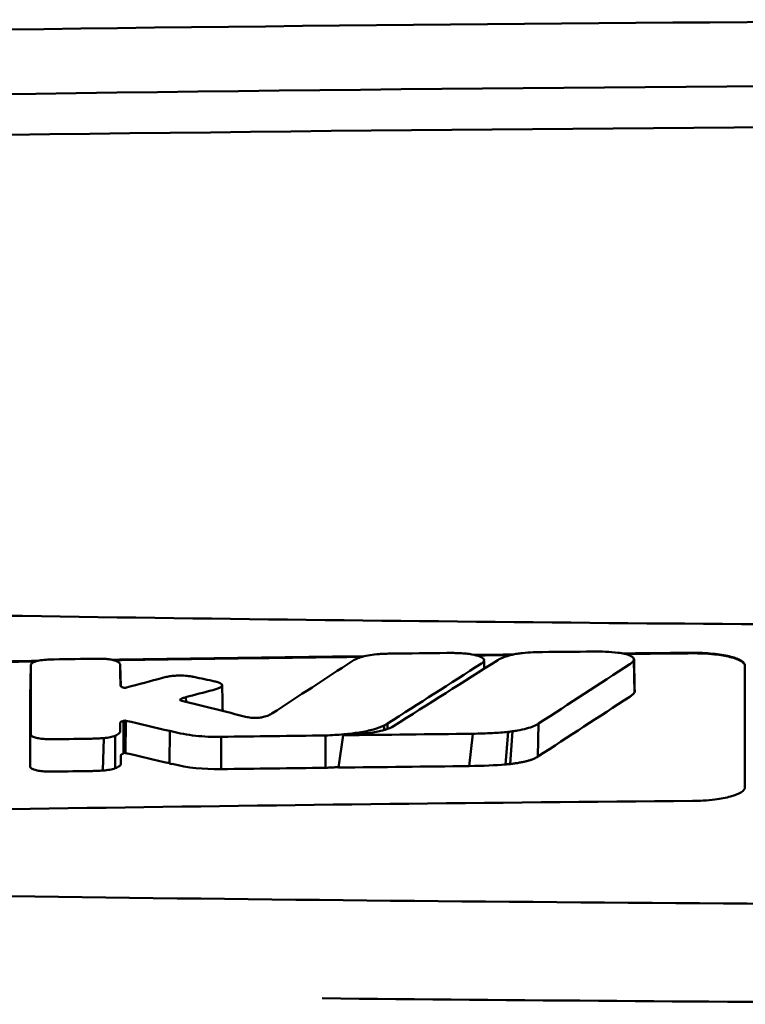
# Model space of a CAD drawing. Header units: millimetres. Extents: x 76 to 376, y 13 to 403.
# Tile 8 of 10: x 197 to 211, y 385 to 403. Entities that reach past the tile are written whole.
import ezdxf

# ---------------------------------------------------------------- set-up
doc = ezdxf.new("R2010")
doc.units = ezdxf.units.MM
doc.layers.add('Visible (ISO)', color=7, linetype='Continuous', lineweight=50)

msp = doc.modelspace()

# ---------------------------------------------------------------- linework, layer by layer
at = {"layer": 'Visible (ISO)'}
for p, q in [((208.903, 391.165), (208.913, 390.544)), ((197.414, 391.061), (197.402, 390.449)), ((199.117, 391.06), (199.126, 390.662)), ((199.119, 390.678), (199.119, 390.68)), ((200.261, 390.409), (200.261, 390.394)), ((200.367, 390.452), (200.371, 390.363)), ((199.181, 390.001), (199.179, 389.381)), ((199.202, 390.006), (199.196, 389.389)), ((199.222, 390.005), (199.216, 389.388)), ((200.061, 389.808), (200.056, 389.192)), ((204.142, 389.913), (204.143, 389.827)), ((204.208, 389.95), (204.209, 389.848)), ((206.591, 389.802), (206.544, 389.178)), ((207.087, 389.951), (207.073, 389.321)), ((198.804, 389.673), (198.787, 389.055)), ((199.021, 389.719), (199.018, 389.097)), ((201.041, 389.698), (201.038, 389.081)), ((203.026, 389.108), (203.026, 389.723)), ((203.276, 389.111), (203.361, 389.727)), ((205.832, 389.756), (205.765, 389.14)), ((206.509, 389.792), (206.454, 389.17))]:
    msp.add_line(p, q, dxfattribs=at)
for centre, major_axis, ratio, start_param, end_param in [((225.278, 374.142), (250.217, -0.007), 0.116796, 1.571075, 1.752137), ((225.433, 377.132), (225.492, 0.002), 0.110939, 1.570719, 1.791596), ((225.455, 377.102), (-227.223, 0), 0.106767, 4.71241, 4.92951), ((197.852, 389.675), (51.403, 0.789), 0.029133, 1.554631, 1.57023), ((-91.035, -3086.267), (-235.079, 3524.364), 0.687287, 6.065929, 6.066443), ((199.074, 389.62), (25.972, -6.076), 0.015321, 1.536366, 1.568667), ((200.106, 390.941), (6.766, -1.024), 0.083118, 5.966235, 6.005906), ((201.036, 389.701), (0.152, 0.003), 0.020884, 4.663305, 4.744135), ((225.177, -1397.576), (1787.892, 0), 0.999745, 1.583186, 1.584297), ((225.147, -1394.537), (-1784.851, -1.513), 0.999745, 4.722363, 4.723748), ((197.414, 389.132), (-0.0014, -0.0329), 0.45485, 4.797147, 4.891032), ((200.219, 389.588), (1.323, -0.316), 0.311917, 4.663131, 4.702558), ((478.075, 1095.411), (-278.359, -706.106), 0.063886, 0.008479, 0.026829), ((225.669, -1414.867), (1804.576, 0), 0.999745, 1.583344, 1.584446), ((225.428, -1395.68), (-1785.382, -1.767), 0.999745, 4.722413, 4.723807), ((38.679, 413.97), (168.534, -24.577), 0.021127, 6.155066, 6.191262)]:
    msp.add_ellipse(centre, major_axis=major_axis, ratio=ratio, start_param=start_param, end_param=end_param, dxfattribs=at)
for points, knots in [([(179.344, 392.353), (186.965, 392.166), (194.6, 392.026), (206.138, 391.885), (209.985, 391.849), (215.771, 391.814), (217.706, 391.805), (221.488, 391.793), (223.302, 391.79), (225.201, 391.789)], [0.000811, 0.000811, 0.000811, 0.000811, 2.334672, 2.334672, 3.49801, 3.49801, 4.08174, 4.08174, 4.638981, 4.638981, 4.638981, 4.638981]), ([(206.78, 391.294), (206.847, 391.3), (206.915, 391.305), (207.044, 391.311), (207.104, 391.313), (207.163, 391.313)], [0, 0, 0, 0, 0.02130972, 0.02130972, 0.03920168, 0.03920168, 0.03920168, 0.03920168]), ([(208.117, 391.323), (208.2, 391.323), (208.282, 391.322), (208.444, 391.315), (208.523, 391.309), (208.597, 391.3)], [0, 0, 0, 0, 0.02493845, 0.02493845, 0.04990411, 0.04990411, 0.04990411, 0.04990411]), ([(197.738, 391.169), (197.69, 391.167), (197.645, 391.162), (197.56, 391.148), (197.523, 391.14), (197.471, 391.122), (197.453, 391.113), (197.428, 391.096), (197.421, 391.088), (197.418, 391.079)], [-0.05113032, -0.05113032, -0.05113032, -0.05113032, -0.03661036, -0.03661036, -0.02158494, -0.02158494, -0.01046232, -0.01046232, 0, 0, 0, 0]), ([(197.858, 391.173), (197.838, 391.173), (197.818, 391.173), (197.778, 391.171), (197.758, 391.171), (197.738, 391.169)], [-0.0120578, -0.0120578, -0.0120578, -0.0120578, -0.00602891, -0.00602891, 0, 0, 0, 0]), ([(198.78, 391.185), (198.761, 391.185), (198.743, 391.186), (198.702, 391.186), (198.681, 391.186), (198.66, 391.186)], [-0.01208774, -0.01208774, -0.01208774, -0.01208774, -0.00635487, -0.00635487, 0, 0, 0, 0]), ([(199.055, 391.136), (199.042, 391.142), (199.027, 391.148), (198.991, 391.159), (198.97, 391.164), (198.922, 391.173), (198.895, 391.177), (198.839, 391.182), (198.81, 391.184), (198.78, 391.185)], [-0.03642364, -0.03642364, -0.03642364, -0.03642364, -0.02759296, -0.02759296, -0.01849049, -0.01849049, -0.00911385, -0.00911385, 0, 0, 0, 0]), ([(199.117, 391.06), (199.117, 391.073), (199.112, 391.086), (199.092, 391.111), (199.076, 391.124), (199.055, 391.136)], [-0.03215724, -0.03215724, -0.03215724, -0.03215724, -0.01616009, -0.01616009, 0, 0, 0, 0]), ([(203.731, 391.224), (203.688, 391.211), (203.651, 391.197), (203.586, 391.169), (203.56, 391.155), (203.537, 391.14)], [-0.03864588, -0.03864588, -0.03864588, -0.03864588, -0.01880031, -0.01880031, 0, 0, 0, 0]), ([(204.047, 391.274), (203.987, 391.27), (203.93, 391.264), (203.822, 391.247), (203.773, 391.236), (203.731, 391.224)], [-0.0377179, -0.0377179, -0.0377179, -0.0377179, -0.01935504, -0.01935504, 0, 0, 0, 0]), ([(204.285, 391.283), (204.246, 391.283), (204.206, 391.282), (204.127, 391.279), (204.087, 391.277), (204.047, 391.274)], [-0.02402213, -0.02402213, -0.02402213, -0.02402213, -0.01224647, -0.01224647, 0, 0, 0, 0]), ([(205.591, 391.292), (205.551, 391.293), (205.51, 391.295), (205.425, 391.296), (205.38, 391.296), (205.335, 391.295)], [-0.02574903, -0.02574903, -0.02574903, -0.02574903, -0.01343066, -0.01343066, 0, 0, 0, 0]), ([(206.012, 391.103), (206.028, 391.114), (206.039, 391.126), (206.05, 391.15), (206.048, 391.163), (206.029, 391.194), (206.003, 391.212), (205.925, 391.244), (205.874, 391.257), (205.779, 391.274), (205.743, 391.279), (205.667, 391.287), (205.63, 391.29), (205.591, 391.292)], [-0.1007335, -0.1007335, -0.1007335, -0.1007335, -0.0864518, -0.0864518, -0.070815, -0.070815, -0.0477471, -0.0477471, -0.0248109, -0.0248109, -0.0119957, -0.0119957, 0, 0, 0, 0]), ([(206.311, 391.161), (206.343, 391.181), (206.384, 391.201), (206.478, 391.235), (206.529, 391.25), (206.585, 391.263)], [0, 0, 0, 0, 0.0264811, 0.0264811, 0.04942684, 0.04942684, 0.04942684, 0.04942684]), ([(206.585, 391.263), (206.613, 391.27), (206.644, 391.276), (206.709, 391.286), (206.744, 391.29), (206.78, 391.294)], [0, 0, 0, 0, 0.01146668, 0.01146668, 0.02292794, 0.02292794, 0.02292794, 0.02292794]), ([(208.597, 391.3), (208.643, 391.294), (208.685, 391.287), (208.763, 391.269), (208.796, 391.258), (208.854, 391.235), (208.876, 391.221), (208.902, 391.193), (208.907, 391.179), (208.903, 391.165)], [0, 0, 0, 0, 0.01587272, 0.01587272, 0.03235839, 0.03235839, 0.05026104, 0.05026104, 0.06761699, 0.06761699, 0.06761699, 0.06761699]), ([(208.903, 391.165), (208.898, 391.151), (208.889, 391.137), (208.862, 391.109), (208.844, 391.095), (208.823, 391.081)], [0, 0, 0, 0, 0.01712312, 0.01712312, 0.03473945, 0.03473945, 0.03473945, 0.03473945]), ([(210.017, 391.299), (210.081, 391.299), (210.144, 391.298), (210.274, 391.293), (210.342, 391.288), (210.522, 391.271), (210.628, 391.254), (210.806, 391.212), (210.878, 391.187), (210.958, 391.143), (210.98, 391.126), (211.01, 391.091), (211.017, 391.074), (211.017, 391.056)], [0.000001, 0.000001, 0.000001, 0.000001, 0.0189524, 0.0189524, 0.0399692, 0.0399692, 0.0779065, 0.0779065, 0.1155872, 0.1155872, 0.137348, 0.137348, 0.1589354, 0.1589354, 0.1589354, 0.1589354]), ([(210.017, 391.289), (210.083, 391.289), (210.148, 391.288), (210.289, 391.282), (210.364, 391.277), (210.548, 391.257), (210.65, 391.24), (210.82, 391.197), (210.887, 391.172), (210.962, 391.13), (210.983, 391.113), (211.011, 391.08), (211.017, 391.063), (211.017, 391.046)], [0.000001, 0.000001, 0.000001, 0.000001, 0.0196149, 0.0196149, 0.0431871, 0.0431871, 0.0806063, 0.0806063, 0.1171477, 0.1171477, 0.1383045, 0.1383045, 0.1589286, 0.1589286, 0.1589286, 0.1589286]), ([(197.418, 391.079), (197.417, 391.076), (197.416, 391.073), (197.415, 391.067), (197.414, 391.064), (197.414, 391.061)], [-0.007314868, -0.007314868, -0.007314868, -0.007314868, -0.003657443, -0.003657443, 0, 0, 0, 0]), ([(205.999, 391.095), (206.002, 391.096), (206.004, 391.098), (206.008, 391.101), (206.01, 391.102), (206.012, 391.103)], [-0.003491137, -0.003491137, -0.003491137, -0.003491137, -0.001745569, -0.001745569, 0, 0, 0, 0]), ([(200.015, 390.843), (199.999, 390.84), (199.983, 390.837), (199.952, 390.829), (199.937, 390.825), (199.922, 390.821)], [-0.01248959, -0.01248959, -0.01248959, -0.01248959, -0.006512, -0.006512, 0, 0, 0, 0]), ([(200.476, 390.848), (200.44, 390.854), (200.4, 390.859), (200.311, 390.865), (200.263, 390.866), (200.178, 390.863), (200.141, 390.861), (200.074, 390.853), (200.043, 390.849), (200.015, 390.843)], [-0.0498323, -0.0498323, -0.0498323, -0.0498323, -0.03617176, -0.03617176, -0.02170588, -0.02170588, -0.0105717, -0.0105717, 0, 0, 0, 0]), ([(200.521, 390.839), (200.514, 390.84), (200.506, 390.842), (200.491, 390.845), (200.484, 390.846), (200.476, 390.848)], [-0.005954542, -0.005954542, -0.005954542, -0.005954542, -0.00297727, -0.00297727, 0, 0, 0, 0]), ([(200.955, 390.745), (200.949, 390.746), (200.944, 390.748), (200.932, 390.75), (200.926, 390.752), (200.92, 390.753)], [-0.00490164, -0.00490164, -0.00490164, -0.00490164, -0.002450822, -0.002450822, 0, 0, 0, 0]), ([(201.021, 390.639), (201.037, 390.648), (201.048, 390.657), (201.06, 390.676), (201.061, 390.685), (201.049, 390.705), (201.037, 390.714), (201.003, 390.731), (200.981, 390.738), (200.955, 390.745)], [-0.04671997, -0.04671997, -0.04671997, -0.04671997, -0.03538139, -0.03538139, -0.02350504, -0.02350504, -0.01139688, -0.01139688, 0, 0, 0, 0]), ([(199.187, 390.634), (199.181, 390.636), (199.173, 390.638), (199.157, 390.643), (199.15, 390.646), (199.14, 390.651), (199.136, 390.654), (199.123, 390.663), (199.119, 390.67), (199.119, 390.678)], [-0.02048694, -0.02048694, -0.02048694, -0.02048694, -0.01661307, -0.01661307, -0.01236262, -0.01236262, -0.00927922, -0.00927922, 0, 0, 0, 0]), ([(199.224, 390.634), (199.222, 390.634), (199.219, 390.633), (199.213, 390.633), (199.21, 390.633), (199.206, 390.633), (199.206, 390.633), (199.205, 390.633), (199.205, 390.633), (199.204, 390.633), (199.203, 390.633), (199.2, 390.633), (199.197, 390.633), (199.191, 390.634), (199.189, 390.634), (199.187, 390.634)], [-0.004606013, -0.004606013, -0.004606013, -0.004606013, -0.003438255, -0.003438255, -0.002112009, -0.002112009, -0.002029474, -0.002029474, -0.001947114, -0.001947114, -0.001614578, -0.001614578, -0.000682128, -0.000682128, 0, 0, 0, 0]), ([(199.238, 390.637), (199.235, 390.637), (199.233, 390.636), (199.229, 390.635), (199.226, 390.635), (199.224, 390.634)], [-0.00169855, -0.00169855, -0.00169855, -0.00169855, -0.000849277, -0.000849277, 0, 0, 0, 0]), ([(200.879, 390.588), (200.907, 390.595), (200.933, 390.603), (200.981, 390.62), (201.002, 390.63), (201.021, 390.639)], [-0.02471221, -0.02471221, -0.02471221, -0.02471221, -0.01263472, -0.01263472, 0, 0, 0, 0]), ([(200.266, 390.392), (200.261, 390.394), (200.258, 390.397), (200.256, 390.403), (200.258, 390.406), (200.261, 390.409)], [-0.0073251, -0.0073251, -0.0073251, -0.0073251, -0.003944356, -0.003944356, 0, 0, 0, 0]), ([(200.261, 390.409), (200.265, 390.412), (200.269, 390.415), (200.28, 390.421), (200.286, 390.424), (200.297, 390.43), (200.302, 390.432), (200.325, 390.44), (200.345, 390.446), (200.367, 390.452)], [-0.02035992, -0.02035992, -0.02035992, -0.02035992, -0.01645196, -0.01645196, -0.0122888, -0.0122888, -0.00943827, -0.00943827, 0, 0, 0, 0]), ([(200.29, 390.383), (200.285, 390.384), (200.281, 390.386), (200.273, 390.388), (200.269, 390.39), (200.266, 390.392)], [-0.004403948, -0.004403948, -0.004403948, -0.004403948, -0.002275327, -0.002275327, 0, 0, 0, 0]), ([(208.913, 390.544), (208.904, 390.53), (208.892, 390.516), (208.862, 390.488), (208.843, 390.474), (208.822, 390.46)], [0, 0, 0, 0, 0.01745385, 0.01745385, 0.03518305, 0.03518305, 0.03518305, 0.03518305]), ([(199.118, 389.963), (199.118, 389.967), (199.119, 389.971), (199.126, 389.979), (199.132, 389.983), (199.144, 389.989), (199.148, 389.99), (199.163, 389.996), (199.174, 389.998), (199.181, 390.001)], [-0.01251254, -0.01251254, -0.01251254, -0.01251254, -0.00901213, -0.00901213, -0.00544118, -0.00544118, -0.00386807, -0.00386807, 0, 0, 0, 0]), ([(199.181, 390.001), (199.184, 390.002), (199.188, 390.003), (199.195, 390.005), (199.199, 390.005), (199.202, 390.006)], [-0.00300659, -0.00300659, -0.00300659, -0.00300659, -0.001503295, -0.001503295, 0, 0, 0, 0]), ([(199.202, 390.006), (199.203, 390.006), (199.205, 390.007), (199.209, 390.007), (199.21, 390.007), (199.212, 390.007), (199.212, 390.007), (199.212, 390.007), (199.212, 390.007), (199.212, 390.007), (199.212, 390.007), (199.213, 390.007), (199.214, 390.007), (199.216, 390.006), (199.218, 390.006), (199.22, 390.005), (199.221, 390.005), (199.222, 390.005)], [-0.002281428, -0.002281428, -0.002281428, -0.002281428, -0.001665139, -0.001665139, -0.001287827, -0.001287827, -0.001274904, -0.001274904, -0.00126194, -0.00126194, -0.001209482, -0.001209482, -0.000987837, -0.000987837, -0.000549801, -0.000549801, 0, 0, 0, 0]), ([(201.552, 390.07), (201.549, 390.07), (201.545, 390.071), (201.539, 390.073), (201.535, 390.073), (201.532, 390.074)], [-0.002881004, -0.002881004, -0.002881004, -0.002881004, -0.001440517, -0.001440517, 0, 0, 0, 0]), ([(201.845, 390.075), (201.834, 390.072), (201.822, 390.07), (201.795, 390.066), (201.78, 390.064), (201.739, 390.059), (201.712, 390.058), (201.66, 390.058), (201.635, 390.059), (201.59, 390.063), (201.57, 390.066), (201.552, 390.07)], [-0.03228767, -0.03228767, -0.03228767, -0.03228767, -0.02770248, -0.02770248, -0.02275386, -0.02275386, -0.01468895, -0.01468895, -0.00707707, -0.00707707, 0, 0, 0, 0]), ([(202.002, 390.139), (201.985, 390.127), (201.964, 390.116), (201.913, 390.095), (201.882, 390.085), (201.845, 390.075)], [-0.02994324, -0.02994324, -0.02994324, -0.02994324, -0.01548431, -0.01548431, 0, 0, 0, 0]), ([(199.021, 389.719), (199.056, 389.734), (199.081, 389.75), (199.111, 389.781), (199.118, 389.796), (199.118, 389.811)], [-0.03917193, -0.03917193, -0.03917193, -0.03917193, -0.0186408, -0.0186408, 0, 0, 0, 0]), ([(199.118, 389.811), (199.118, 389.825), (199.118, 389.847), (199.118, 389.862), (199.118, 389.875), (199.118, 389.913), (199.118, 389.938), (199.118, 389.963)], [0, 0, 0, 0, 0.0162879, 0.0162879, 0.0977077, 0.0977077, 0.2605668, 0.2605668, 0.2605668, 0.2605668]), ([(203.026, 389.723), (203.144, 389.728), (203.262, 389.735), (203.479, 389.754), (203.579, 389.766), (203.772, 389.797), (203.862, 389.816), (204.022, 389.861), (204.088, 389.886), (204.142, 389.913)], [-0.1396927, -0.1396927, -0.1396927, -0.1396927, -0.1039474, -0.1039474, -0.0713068, -0.0713068, -0.0361761, -0.0361761, 0, 0, 0, 0]), ([(203.361, 389.727), (203.466, 389.732), (203.57, 389.739), (203.76, 389.757), (203.846, 389.767), (204.016, 389.795), (204.095, 389.812), (204.229, 389.853), (204.282, 389.876), (204.321, 389.9)], [0, 0, 0, 0, 0.0316908, 0.0316908, 0.0599134, 0.0599134, 0.0913031, 0.0913031, 0.1228865, 0.1228865, 0.1228865, 0.1228865]), ([(204.142, 389.913), (204.154, 389.919), (204.165, 389.926), (204.187, 389.938), (204.198, 389.944), (204.208, 389.95)], [-0.01617209, -0.01617209, -0.01617209, -0.01617209, -0.00808599, -0.00808599, 0, 0, 0, 0]), ([(207.087, 389.951), (207.061, 389.933), (207.031, 389.917), (206.992, 389.9), (206.953, 389.884), (206.909, 389.869), (206.857, 389.855), (206.805, 389.841), (206.746, 389.828), (206.684, 389.817), (206.654, 389.812), (206.622, 389.806), (206.591, 389.802)], [0, 0, 0, 0, 0.2297075, 0.2297075, 0.2297075, 0.4574814, 0.4574814, 0.4574814, 0.6826089, 0.6826089, 0.6826089, 0.7908188, 0.7908188, 0.7908188, 0.7908188]), ([(197.411, 389.741), (197.412, 389.73), (197.419, 389.72), (197.448, 389.701), (197.47, 389.691), (197.523, 389.676), (197.552, 389.67), (197.616, 389.66), (197.65, 389.657), (197.686, 389.655)], [-0.04908253, -0.04908253, -0.04908253, -0.04908253, -0.03649581, -0.03649581, -0.02308132, -0.02308132, -0.01125263, -0.01125263, 0, 0, 0, 0]), ([(197.686, 389.655), (197.719, 389.653), (197.752, 389.652), (197.821, 389.651), (197.857, 389.651), (197.892, 389.651)], [-0.02088223, -0.02088223, -0.02088223, -0.02088223, -0.01062105, -0.01062105, 0, 0, 0, 0]), ([(198.57, 389.662), (198.608, 389.662), (198.647, 389.663), (198.725, 389.667), (198.765, 389.67), (198.804, 389.673)], [-0.02385699, -0.02385699, -0.02385699, -0.02385699, -0.01223524, -0.01223524, 0, 0, 0, 0]), ([(198.804, 389.673), (198.847, 389.678), (198.888, 389.683), (198.963, 389.699), (198.995, 389.708), (199.021, 389.719)], [-0.02836789, -0.02836789, -0.02836789, -0.02836789, -0.01466479, -0.01466479, 0, 0, 0, 0]), ([(200.112, 389.796), (200.24, 389.764), (200.389, 389.735), (200.633, 389.709), (200.71, 389.703), (200.869, 389.697), (200.949, 389.696), (201.029, 389.698)], [-0.105367, -0.105367, -0.105367, -0.105367, -0.0488724, -0.0488724, -0.0241035, -0.0241035, 0, 0, 0, 0]), ([(206.509, 389.792), (206.412, 389.782), (206.308, 389.774), (206.083, 389.762), (205.956, 389.758), (205.832, 389.756)], [0, 0, 0, 0, 0.0313472, 0.0313472, 0.06861154, 0.06861154, 0.06861154, 0.06861154]), ([(199.13, 389.34), (199.13, 389.343), (199.13, 389.345), (199.131, 389.348), (199.132, 389.351), (199.134, 389.353), (199.136, 389.356), (199.138, 389.357), (199.14, 389.359), (199.142, 389.361), (199.143, 389.362), (199.145, 389.363), (199.146, 389.364), (199.148, 389.365), (199.15, 389.366), (199.152, 389.367), (199.154, 389.368), (199.156, 389.369), (199.158, 389.37), (199.16, 389.372), (199.162, 389.373), (199.165, 389.374), (199.167, 389.375), (199.169, 389.376), (199.171, 389.377), (199.174, 389.378), (199.177, 389.38), (199.179, 389.381)], [0, 0, 0, 0, 0.0303952, 0.0303952, 0.0303952, 0.062529, 0.062529, 0.062529, 0.0836646, 0.0836646, 0.0836646, 0.0973848, 0.0973848, 0.0973848, 0.1111615, 0.1111615, 0.1111615, 0.1249801, 0.1249801, 0.1249801, 0.1388281, 0.1388281, 0.1388281, 0.1526703, 0.1526703, 0.1526703, 0.1727383, 0.1727383, 0.1727383, 0.1727383]), ([(199.13, 389.189), (199.13, 389.202), (199.13, 389.224), (199.13, 389.239), (199.13, 389.252), (199.13, 389.29), (199.13, 389.315), (199.13, 389.34)], [0, 0, 0, 0, 0.0163048, 0.0163048, 0.0978171, 0.0978171, 0.2608531, 0.2608531, 0.2608531, 0.2608531]), ([(199.179, 389.381), (199.182, 389.383), (199.185, 389.384), (199.19, 389.387), (199.193, 389.388), (199.196, 389.389)], [-0.003660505, -0.003660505, -0.003660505, -0.003660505, -0.001830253, -0.001830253, 0, 0, 0, 0]), ([(199.196, 389.389), (199.196, 389.389), (199.196, 389.389), (199.196, 389.389), (199.196, 389.389), (199.196, 389.389), (199.196, 389.389), (199.196, 389.389), (199.196, 389.39), (199.196, 389.39), (199.196, 389.39), (199.196, 389.39), (199.196, 389.39), (199.196, 389.39), (199.196, 389.39), (199.196, 389.39), (199.196, 389.39), (199.196, 389.39), (199.196, 389.39), (199.197, 389.39), (199.197, 389.39), (199.197, 389.39), (199.197, 389.39), (199.197, 389.39), (199.197, 389.39), (199.197, 389.39), (199.197, 389.39), (199.197, 389.39), (199.197, 389.39), (199.197, 389.39), (199.197, 389.39), (199.197, 389.39), (199.197, 389.39), (199.197, 389.39), (199.198, 389.39), (199.198, 389.39), (199.198, 389.39), (199.198, 389.39), (199.198, 389.39), (199.198, 389.39), (199.198, 389.39), (199.198, 389.39), (199.198, 389.39), (199.199, 389.39), (199.199, 389.39), (199.199, 389.39), (199.199, 389.39), (199.199, 389.39), (199.199, 389.39), (199.199, 389.39), (199.2, 389.39), (199.2, 389.39), (199.2, 389.39), (199.2, 389.39), (199.2, 389.39), (199.2, 389.39), (199.201, 389.39), (199.201, 389.39), (199.201, 389.39), (199.201, 389.39), (199.201, 389.39), (199.202, 389.39), (199.202, 389.39), (199.202, 389.39), (199.202, 389.39), (199.202, 389.39), (199.202, 389.39), (199.203, 389.39), (199.203, 389.39), (199.203, 389.39), (199.203, 389.39), (199.203, 389.39), (199.203, 389.39), (199.203, 389.39), (199.204, 389.39), (199.204, 389.39), (199.204, 389.39), (199.204, 389.39), (199.204, 389.39), (199.204, 389.39), (199.205, 389.39), (199.205, 389.39), (199.205, 389.39), (199.205, 389.39), (199.205, 389.39), (199.206, 389.39), (199.206, 389.39), (199.206, 389.39), (199.206, 389.39), (199.206, 389.39), (199.206, 389.39), (199.207, 389.39), (199.207, 389.39), (199.207, 389.39), (199.207, 389.39), (199.207, 389.39), (199.207, 389.39), (199.208, 389.39), (199.208, 389.39), (199.208, 389.39), (199.208, 389.39), (199.208, 389.39), (199.208, 389.39), (199.209, 389.39), (199.209, 389.39), (199.209, 389.39), (199.209, 389.39), (199.209, 389.39), (199.209, 389.39), (199.21, 389.39), (199.21, 389.39), (199.21, 389.39), (199.21, 389.39), (199.21, 389.39), (199.21, 389.39), (199.21, 389.39), (199.211, 389.39), (199.211, 389.39), (199.211, 389.39), (199.211, 389.39), (199.211, 389.39), (199.212, 389.39), (199.212, 389.39), (199.212, 389.39), (199.212, 389.39), (199.212, 389.39), (199.213, 389.39), (199.213, 389.389), (199.213, 389.389), (199.213, 389.389), (199.213, 389.389), (199.214, 389.389), (199.214, 389.389), (199.214, 389.389), (199.214, 389.389), (199.214, 389.389), (199.214, 389.389), (199.215, 389.389), (199.215, 389.389), (199.215, 389.389), (199.215, 389.389), (199.215, 389.389), (199.216, 389.389), (199.216, 389.388), (199.216, 389.388), (199.216, 389.388), (199.216, 389.388), (199.216, 389.388)], [0, 0, 0, 0, 0.00010092, 0.00010092, 0.00010092, 0.00021421, 0.00021421, 0.00021421, 0.00034191, 0.00034191, 0.00034191, 0.00048614, 0.00048614, 0.00048614, 0.0006491, 0.0006491, 0.0006491, 0.00083295, 0.00083295, 0.00083295, 0.0010398, 0.0010398, 0.0010398, 0.00127155, 0.00127155, 0.00127155, 0.00152985, 0.00152985, 0.00152985, 0.00181601, 0.00181601, 0.00181601, 0.00213099, 0.00213099, 0.00213099, 0.00247531, 0.00247531, 0.00247531, 0.00284913, 0.00284913, 0.00284913, 0.0032522, 0.0032522, 0.0032522, 0.00368392, 0.00368392, 0.00368392, 0.00414337, 0.00414337, 0.00414337, 0.00462932, 0.00462932, 0.00462932, 0.00514025, 0.00514025, 0.00514025, 0.00567435, 0.00567435, 0.00567435, 0.00622948, 0.00622948, 0.00622948, 0.00680328, 0.00680328, 0.00680328, 0.00722748, 0.00722748, 0.00722748, 0.00765639, 0.00765639, 0.00765639, 0.00809021, 0.00809021, 0.00809021, 0.00853045, 0.00853045, 0.00853045, 0.00898118, 0.00898118, 0.00898118, 0.00944983, 0.00944983, 0.00944983, 0.01019771, 0.01019771, 0.01019771, 0.01072731, 0.01072731, 0.01072731, 0.01127043, 0.01127043, 0.01127043, 0.01182038, 0.01182038, 0.01182038, 0.01237373, 0.01237373, 0.01237373, 0.01292903, 0.01292903, 0.01292903, 0.01348579, 0.01348579, 0.01348579, 0.01404385, 0.01404385, 0.01404385, 0.01460318, 0.01460318, 0.01460318, 0.01516377, 0.01516377, 0.01516377, 0.01572559, 0.01572559, 0.01572559, 0.01628856, 0.01628856, 0.01628856, 0.01719056, 0.01719056, 0.01719056, 0.01809498, 0.01809498, 0.01809498, 0.01900069, 0.01900069, 0.01900069, 0.01990628, 0.01990628, 0.01990628, 0.02081008, 0.02081008, 0.02081008, 0.02171014, 0.02171014, 0.02171014, 0.0226042, 0.0226042, 0.0226042, 0.02403673, 0.02403673, 0.02403673, 0.02490235, 0.02490235, 0.02490235, 0.02514715, 0.02514715, 0.02514715, 0.02514715]), ([(207.073, 389.321), (207.063, 389.314), (207.052, 389.307), (207.039, 389.3), (207.027, 389.293), (207.013, 389.287), (206.998, 389.28), (206.983, 389.274), (206.967, 389.267), (206.95, 389.261), (206.933, 389.255), (206.914, 389.249), (206.894, 389.243), (206.874, 389.238), (206.853, 389.232), (206.831, 389.227), (206.809, 389.222), (206.786, 389.216), (206.762, 389.212), (206.738, 389.207), (206.713, 389.202), (206.687, 389.198), (206.662, 389.194), (206.635, 389.19), (206.608, 389.186), (206.587, 389.184), (206.565, 389.181), (206.544, 389.178)], [0, 0, 0, 0, 0.0909424, 0.0909424, 0.0909424, 0.1817542, 0.1817542, 0.1817542, 0.2723918, 0.2723918, 0.2723918, 0.3628196, 0.3628196, 0.3628196, 0.4530191, 0.4530191, 0.4530191, 0.5429943, 0.5429943, 0.5429943, 0.6327704, 0.6327704, 0.6327704, 0.7223865, 0.7223865, 0.7223865, 0.7930355, 0.7930355, 0.7930355, 0.7930355]), ([(197.399, 389.127), (197.399, 389.117), (197.406, 389.108), (197.43, 389.089), (197.449, 389.08), (197.498, 389.064), (197.528, 389.057), (197.594, 389.046), (197.63, 389.042), (197.667, 389.039)], [-0.04924341, -0.04924341, -0.04924341, -0.04924341, -0.03730774, -0.03730774, -0.02457836, -0.02457836, -0.01203215, -0.01203215, 0, 0, 0, 0]), ([(198.55, 389.045), (198.59, 389.045), (198.63, 389.047), (198.709, 389.05), (198.748, 389.052), (198.787, 389.055)], [-0.02395861, -0.02395861, -0.02395861, -0.02395861, -0.01199304, -0.01199304, 0, 0, 0, 0]), ([(198.787, 389.055), (198.833, 389.058), (198.876, 389.064), (198.955, 389.078), (198.99, 389.087), (199.018, 389.097)], [-0.02856182, -0.02856182, -0.02856182, -0.02856182, -0.01439277, -0.01439277, 0, 0, 0, 0]), ([(199.018, 389.097), (199.055, 389.11), (199.083, 389.125), (199.121, 389.156), (199.13, 389.172), (199.13, 389.189)], [-0.0393647, -0.0393647, -0.0393647, -0.0393647, -0.02005998, -0.02005998, 0, 0, 0, 0]), ([(203.026, 389.108), (203.048, 389.108), (203.067, 389.109), (203.089, 389.11), (203.111, 389.111), (203.13, 389.112), (203.152, 389.113), (203.173, 389.114), (203.192, 389.116), (203.214, 389.117), (203.236, 389.118), (203.255, 389.12), (203.276, 389.121), (203.277, 389.121), (203.277, 389.121), (203.278, 389.121)], [0, 0, 0, 0, 0.0666108, 0.0666108, 0.0666108, 0.1332483, 0.1332483, 0.1332483, 0.1998749, 0.1998749, 0.1998749, 0.2664632, 0.2664632, 0.2664632, 0.2681614, 0.2681614, 0.2681614, 0.2681614]), ([(206.544, 389.178), (206.525, 389.176), (206.505, 389.174), (206.486, 389.173), (206.476, 389.172), (206.465, 389.171), (206.454, 389.17)], [0, 0, 0, 0, 0.05948342, 0.05948342, 0.05948342, 0.09287765, 0.09287765, 0.09287765, 0.09287765]), ([(197.667, 389.039), (197.702, 389.037), (197.737, 389.035), (197.806, 389.034), (197.839, 389.034), (197.872, 389.034)], [-0.02086728, -0.02086728, -0.02086728, -0.02086728, -0.01001262, -0.01001262, 0, 0, 0, 0]), ([(211.017, 388.734), (211.017, 388.701), (210.992, 388.669), (210.895, 388.609), (210.828, 388.583), (210.659, 388.537), (210.558, 388.517), (210.374, 388.494), (210.299, 388.487), (210.154, 388.478), (210.086, 388.476), (210.017, 388.475)], [0.000001, 0.000001, 0.000001, 0.000001, 0.0401743, 0.0401743, 0.0774188, 0.0774188, 0.1148795, 0.1148795, 0.138742, 0.138742, 0.1592822, 0.1592822, 0.1592822, 0.1592822]), ([(210.017, 388.475), (206.173, 388.443), (202.331, 388.398), (194.62, 388.283), (190.755, 388.214), (186.889, 388.132)], [0.000001, 0.000001, 0.000001, 0.000001, 1.153366, 1.153366, 2.313577, 2.313577, 2.313577, 2.313577]), ([(225.123, 386.469), (215.438, 386.471), (205.759, 386.538), (186.431, 386.803), (176.801, 387.002), (167.296, 387.266)], [0.032666, 0.032666, 0.032666, 0.032666, 2.938218, 2.938218, 5.868286, 5.868286, 5.868286, 5.868286])]:
    msp.add_open_spline(points, degree=3, knots=knots, dxfattribs=at)
for points in [[(207.163, 391.313), (207.481, 391.316), (207.799, 391.319), (208.117, 391.323)], [(196.577, 391.129), (196.901, 391.135), (197.226, 391.14), (197.55, 391.145)], [(196.63, 391.12), (196.923, 391.125), (197.216, 391.13), (197.51, 391.135)], [(198.955, 391.167), (200.558, 391.191), (202.161, 391.213), (203.764, 391.233)], [(198.995, 391.158), (200.573, 391.181), (202.15, 391.203), (203.727, 391.222)], [(203.537, 391.14), (203.026, 390.806), (202.514, 390.472), (202.002, 390.139)], [(205.335, 391.295), (204.985, 391.291), (204.635, 391.287), (204.285, 391.283)], [(204.321, 389.9), (204.986, 390.321), (205.646, 390.74), (206.311, 391.161)], [(205.867, 391.257), (206.109, 391.26), (206.352, 391.263), (206.595, 391.265)], [(205.905, 391.248), (206.12, 391.25), (206.336, 391.253), (206.552, 391.255)], [(206.047, 391.155), (206.048, 391.102), (206.05, 391.049), (206.051, 390.996)], [(208.684, 391.286), (209.128, 391.291), (209.573, 391.295), (210.017, 391.299)], [(208.728, 391.277), (209.158, 391.281), (209.588, 391.285), (210.017, 391.289)], [(208.905, 391.175), (208.909, 390.971), (208.913, 390.767), (208.918, 390.564)], [(197.414, 391.061), (197.413, 390.622), (197.412, 390.183), (197.411, 389.744)], [(199.119, 390.68), (199.118, 390.806), (199.118, 390.933), (199.117, 391.06)], [(204.208, 389.95), (204.805, 390.332), (205.402, 390.713), (205.999, 391.095)], [(208.823, 391.081), (208.245, 390.705), (207.664, 390.327), (207.087, 389.951)], [(211.017, 391.056), (211.017, 390.283), (211.017, 389.507), (211.017, 388.734)], [(199.922, 390.821), (199.694, 390.76), (199.466, 390.698), (199.238, 390.637)], [(200.92, 390.753), (200.787, 390.781), (200.654, 390.81), (200.521, 390.839)], [(200.367, 390.452), (200.538, 390.497), (200.708, 390.543), (200.879, 390.588)], [(201.059, 390.682), (201.062, 390.518), (201.065, 390.354), (201.069, 390.19)], [(208.918, 390.564), (208.918, 390.557), (208.916, 390.551), (208.913, 390.544)], [(197.402, 390.449), (197.401, 390.01), (197.4, 389.569), (197.399, 389.13)], [(208.822, 390.46), (208.24, 390.082), (207.655, 389.7), (207.073, 389.321)], [(200.061, 389.808), (200.078, 389.804), (200.095, 389.8), (200.112, 389.796)], [(197.411, 389.744), (197.411, 389.743), (197.411, 389.742), (197.411, 389.741)], [(197.892, 389.651), (198.118, 389.655), (198.344, 389.658), (198.57, 389.662)], [(199.216, 389.388), (199.496, 389.323), (199.775, 389.257), (200.056, 389.192)], [(201.026, 389.081), (201.03, 389.081), (201.034, 389.081), (201.038, 389.081)], [(197.872, 389.034), (198.097, 389.038), (198.325, 389.041), (198.55, 389.045)], [(225.45, 384.599), (217.943, 384.599), (210.44, 384.637), (202.966, 384.713)]]:
    msp.add_open_spline(points, degree=3, dxfattribs=at)

doc.saveas('drawing.dxf')
